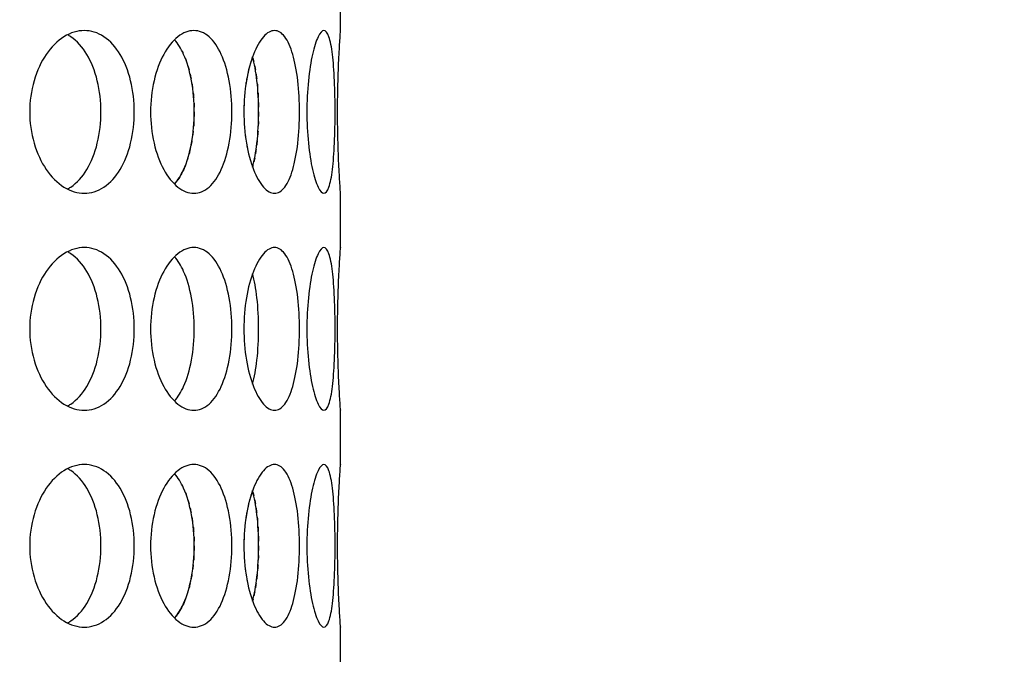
# Model space of a CAD drawing. Header units: millimetres. Extents: x 18 to 610, y -123 to 280.
# Tile 28 of 81: x 153.02 to 157.56, y 115.8 to 118.72. Entities that reach past the tile are written whole.
import ezdxf

# ---------------------------------------------------------------- set-up
doc = ezdxf.new("R2010")
doc.units = ezdxf.units.MM
doc.linetypes.add('SOLID', pattern=[0])

# ---------------------------------------------------------------- blocks, each defined once
blk = doc.blocks.new('BlockOfViews_6')
at = {"linetype": 'SOLID', "lineweight": 30}
for p, q in [((154.5034, 118.6718, 47.985), (154.5034, 118.9221, 47.9955)), ((154.5034, 118.6718, 47.985), (154.5033, 118.6718, 47.985)), ((154.5033, 117.9221, 47.9955), (154.5034, 117.9221, 47.9955)), ((154.5034, 117.6718, 47.985), (154.5034, 117.9221, 47.9955)), ((154.5034, 116.6718, 47.985), (154.5034, 116.9221, 47.9955)), ((154.5034, 115.6718, 47.985), (154.5034, 115.9221, 47.9955))]:
    blk.add_line(p, q, dxfattribs=at)
at = {"linetype": 'SOLID', "lineweight": 30, "extrusion": (0, 0, -1)}
blk.add_circle((-149.4534, 132.9721, -114.25), 39, dxfattribs=at)
at = {"linetype": 'SOLID', "lineweight": 30}
blk.add_circle((149.4534, 132.9721, 111.75), 36.115, dxfattribs=at)
at = {"linetype": 'SOLID', "lineweight": 9, "extrusion": (0, 0, -1)}
blk.add_arc((-149.4534, 132.9721, -111.75), 37.59, 265, 175, dxfattribs=at)
at = {"linetype": 'SOLID', "lineweight": 30, "extrusion": (0, 0, -1)}
blk.add_arc((-149.4534, 132.9721, -69.235), 27.1, 119.86988, 60.13012, dxfattribs=at)
at = {"linetype": 'SOLID', "lineweight": 30}
for points, knots in [([(153.5523, 118.2971, 50.9498), (153.5523, 118.25, 50.9498), (153.5468, 118.1998, 50.9575), (153.5243, 118.1074, 50.9885), (153.5071, 118.0652, 51.0118), (153.467, 117.9987, 51.0651), (153.4414, 117.9698, 51.0986), (153.384, 117.9315, 51.171), (153.3522, 117.9221, 51.21), (153.2917, 117.9221, 51.2822), (153.2588, 117.9315, 51.3202), (153.1974, 117.9698, 51.3892), (153.1689, 117.9987, 51.4203), (153.1235, 118.0652, 51.4691), (153.1035, 118.1074, 51.49), (153.0769, 118.1998, 51.5176), (153.0702, 118.25, 51.5244), (153.0702, 118.3442, 51.5244), (153.0769, 118.3945, 51.5176), (153.1035, 118.4868, 51.49), (153.1235, 118.529, 51.4691), (153.1689, 118.5956, 51.4203), (153.1974, 118.6244, 51.3892), (153.2588, 118.6627, 51.3202), (153.2917, 118.6721, 51.2822), (153.3522, 118.6721, 51.21), (153.384, 118.6627, 51.171), (153.4414, 118.6244, 51.0986), (153.467, 118.5956, 51.0651), (153.5071, 118.529, 51.0118), (153.5243, 118.4868, 50.9885), (153.5468, 118.3945, 50.9575), (153.5523, 118.3442, 50.9498), (153.5523, 118.2971, 50.9498)], [0, 0, 0, 0, 0.141313, 0.141313, 0.282627, 0.282627, 0.42394, 0.42394, 0.565253, 0.565253, 0.706567, 0.706567, 0.84788, 0.84788, 0.989193, 0.989193, 1.130507, 1.130507, 1.27182, 1.27182, 1.413133, 1.413133, 1.554447, 1.554447, 1.69576, 1.69576, 1.837073, 1.837073, 1.978386, 1.978386, 2.1197, 2.1197, 2.261013, 2.261013, 2.261013, 2.261013]), ([(153.6273, 118.2971, 50.8428), (153.6273, 118.3442, 50.8428), (153.6326, 118.3945, 50.835), (153.6541, 118.4868, 50.8032), (153.6701, 118.529, 50.7791), (153.7064, 118.5956, 50.7232), (153.7291, 118.6244, 50.6876), (153.7776, 118.6627, 50.6089), (153.8033, 118.6721, 50.5658), (153.8504, 118.6721, 50.4842), (153.8749, 118.6627, 50.4403), (153.9188, 118.6244, 50.359), (153.9383, 118.5956, 50.3216), (153.9685, 118.529, 50.2622), (153.9814, 118.4868, 50.2362), (153.9982, 118.3945, 50.2018), (154.0023, 118.3442, 50.1933), (154.0023, 118.25, 50.1933), (153.9982, 118.1998, 50.2018), (153.9814, 118.1074, 50.2362), (153.9685, 118.0652, 50.2622), (153.9383, 117.9987, 50.3216), (153.9188, 117.9698, 50.359), (153.8749, 117.9315, 50.4403), (153.8504, 117.9221, 50.4842), (153.8033, 117.9221, 50.5658), (153.7776, 117.9315, 50.6089), (153.7291, 117.9698, 50.6876), (153.7064, 117.9987, 50.7232), (153.6701, 118.0652, 50.7791), (153.6541, 118.1074, 50.8032), (153.6326, 118.1998, 50.835), (153.6273, 118.25, 50.8428), (153.6273, 118.2971, 50.8428)], [0, 0, 0, 0, 0.141313, 0.141313, 0.282627, 0.282627, 0.42394, 0.42394, 0.565253, 0.565253, 0.706567, 0.706567, 0.84788, 0.84788, 0.989193, 0.989193, 1.130507, 1.130507, 1.27182, 1.27182, 1.413133, 1.413133, 1.554447, 1.554447, 1.69576, 1.69576, 1.837073, 1.837073, 1.978386, 1.978386, 2.1197, 2.1197, 2.261013, 2.261013, 2.261013, 2.261013]), ([(154.0575, 118.2971, 50.0748), (154.0575, 118.3442, 50.0748), (154.0614, 118.3945, 50.0662), (154.077, 118.4868, 50.0311), (154.0886, 118.529, 50.0047), (154.1147, 118.5956, 49.9433), (154.1308, 118.6244, 49.9043), (154.1649, 118.6627, 49.8184), (154.1828, 118.6721, 49.7715), (154.215, 118.6721, 49.6829), (154.2315, 118.6627, 49.6355), (154.2606, 118.6244, 49.5478), (154.2733, 118.5956, 49.5075), (154.2928, 118.529, 49.4438), (154.3009, 118.4868, 49.416), (154.3115, 118.3945, 49.3791), (154.314, 118.3442, 49.37), (154.314, 118.25, 49.37), (154.3115, 118.1998, 49.3791), (154.3009, 118.1074, 49.416), (154.2928, 118.0652, 49.4438), (154.2733, 117.9987, 49.5075), (154.2606, 117.9698, 49.5478), (154.2315, 117.9315, 49.6355), (154.215, 117.9221, 49.6829), (154.1828, 117.9221, 49.7715), (154.1649, 117.9315, 49.8184), (154.1308, 117.9698, 49.9043), (154.1147, 117.9987, 49.9433), (154.0886, 118.0652, 50.0047), (154.077, 118.1074, 50.0311), (154.0614, 118.1998, 50.0662), (154.0575, 118.25, 50.0748), (154.0575, 118.2971, 50.0748)], [0, 0, 0, 0, 0.141313, 0.141313, 0.282627, 0.282627, 0.42394, 0.42394, 0.565253, 0.565253, 0.706567, 0.706567, 0.84788, 0.84788, 0.989193, 0.989193, 1.130507, 1.130507, 1.27182, 1.27182, 1.413133, 1.413133, 1.554447, 1.554447, 1.69576, 1.69576, 1.837073, 1.837073, 1.978386, 1.978386, 2.1197, 2.1197, 2.261013, 2.261013, 2.261013, 2.261013]), ([(154.4781, 118.2971, 48.5052), (154.4781, 118.25, 48.5052), (154.4772, 118.1998, 48.5146), (154.4731, 118.1074, 48.5527), (154.47, 118.0652, 48.5815), (154.4619, 117.9987, 48.6477), (154.4564, 117.9698, 48.6895), (154.4429, 117.9315, 48.7809), (154.4349, 117.9221, 48.8305), (154.4185, 117.9221, 48.9233), (154.4091, 117.9315, 48.9726), (154.3905, 117.9698, 49.0632), (154.3813, 117.9987, 49.1044), (154.3663, 118.0652, 49.1693), (154.3595, 118.1074, 49.1974), (154.3502, 118.1998, 49.2346), (154.3479, 118.25, 49.2438), (154.3479, 118.3442, 49.2438), (154.3502, 118.3945, 49.2346), (154.3595, 118.4868, 49.1974), (154.3663, 118.529, 49.1693), (154.3813, 118.5956, 49.1044), (154.3905, 118.6244, 49.0632), (154.4091, 118.6627, 48.9726), (154.4185, 118.6721, 48.9233), (154.4349, 118.6721, 48.8305), (154.4429, 118.6627, 48.7809), (154.4564, 118.6244, 48.6895), (154.4619, 118.5956, 48.6477), (154.47, 118.529, 48.5815), (154.4731, 118.4868, 48.5527), (154.4772, 118.3945, 48.5146), (154.4781, 118.3442, 48.5052), (154.4781, 118.2971, 48.5052)], [0, 0, 0, 0, 0.141313, 0.141313, 0.282627, 0.282627, 0.42394, 0.42394, 0.565253, 0.565253, 0.706567, 0.706567, 0.84788, 0.84788, 0.989193, 0.989193, 1.130507, 1.130507, 1.27182, 1.27182, 1.413133, 1.413133, 1.554447, 1.554447, 1.69576, 1.69576, 1.837073, 1.837073, 1.978386, 1.978386, 2.1197, 2.1197, 2.261013, 2.261013, 2.261013, 2.261013]), ([(154.5034, 117.9221, 47.9955), (154.5034, 117.9221, 47.997), (154.5034, 117.9221, 47.9985), (154.5034, 117.9221, 48.0471), (154.5027, 117.9315, 48.0973), (154.5001, 117.9698, 48.1897), (154.4982, 117.9987, 48.2319), (154.4947, 118.0652, 48.2984), (154.4929, 118.1074, 48.3273), (154.4902, 118.1998, 48.3656), (154.4895, 118.25, 48.375), (154.4895, 118.3442, 48.375), (154.4902, 118.3945, 48.3656), (154.4929, 118.4868, 48.3273), (154.4947, 118.529, 48.2984), (154.4982, 118.5956, 48.2319), (154.5001, 118.6244, 48.1897), (154.5027, 118.6627, 48.0973), (154.5034, 118.6721, 48.0471), (154.5034, 118.6721, 47.995), (154.5034, 118.672, 47.99), (154.5034, 118.6718, 47.985)], [0.560801, 0.560801, 0.560801, 0.560801, 0.565253, 0.565253, 0.706567, 0.706567, 0.84788, 0.84788, 0.989193, 0.989193, 1.130507, 1.130507, 1.27182, 1.27182, 1.413133, 1.413133, 1.554447, 1.554447, 1.69576, 1.69576, 1.710651, 1.710651, 1.710651, 1.710651]), ([(153.3987, 118.2971, 50.8209), (153.3987, 118.3442, 50.8209), (153.3932, 118.3945, 50.8286), (153.3707, 118.4868, 50.8597), (153.3536, 118.529, 50.8831), (153.3136, 118.5956, 50.9364), (153.288, 118.6244, 50.9699), (153.2546, 118.6468, 51.0122), (153.2498, 118.6497, 51.0184), (153.2448, 118.6524, 51.0245)], [0, 0, 0, 0, 0.1413181, 0.1413181, 0.2826362, 0.2826362, 0.4239542, 0.4239542, 0.4475241, 0.4475241, 0.4475241, 0.4475241]), ([(153.7379, 117.9648, 50.2729), (153.754, 117.9828, 50.2426), (153.7683, 118.0061, 50.2148), (153.795, 118.0652, 50.162), (153.8078, 118.1074, 50.136), (153.8245, 118.1998, 50.1015), (153.8286, 118.25, 50.093), (153.8286, 118.3442, 50.093), (153.8245, 118.3945, 50.1015), (153.8078, 118.4868, 50.136), (153.795, 118.529, 50.162), (153.7682, 118.5884, 50.215), (153.7537, 118.6119, 50.243), (153.7374, 118.6299, 50.2737)], [0.7380762, 0.7380762, 0.7380762, 0.7380762, 0.847908, 0.847908, 0.9892261, 0.9892261, 1.1305443, 1.1305443, 1.2718624, 1.2718624, 1.4131805, 1.4131805, 1.5239521, 1.5239521, 1.5239521, 1.5239521]), ([(154.0978, 118.0427, 49.3972), (154.1062, 118.0741, 49.3694), (154.1131, 118.1123, 49.3455), (154.1231, 118.1998, 49.3105), (154.1256, 118.25, 49.3014), (154.1256, 118.3442, 49.3014), (154.1231, 118.3945, 49.3105), (154.1131, 118.482, 49.3455), (154.1062, 118.5202, 49.3695), (154.0978, 118.5515, 49.3972)], [0.8627828, 0.8627828, 0.8627828, 0.8627828, 0.9892261, 0.9892261, 1.1305443, 1.1305443, 1.2718624, 1.2718624, 1.3983643, 1.3983643, 1.3983643, 1.3983643]), ([(154.0716, 118.4543, 45.9568), (154.0708, 118.4498, 45.9549), (154.07, 118.4452, 45.953), (154.0679, 118.4329, 45.9484), (154.0667, 118.4251, 45.9457), (154.0656, 118.4172, 45.9432)], [2.10567008, 2.10567008, 2.10567008, 2.10567008, 2.11969975, 2.11969975, 2.14333095, 2.14333095, 2.14333095, 2.14333095]), ([(153.2442, 117.9416, 51.0253), (153.2494, 117.9443, 51.0189), (153.2544, 117.9474, 51.0125), (153.288, 117.9698, 50.9699), (153.3136, 117.9987, 50.9364), (153.3536, 118.0652, 50.8831), (153.3707, 118.1074, 50.8597), (153.3932, 118.1998, 50.8286), (153.3987, 118.25, 50.8209), (153.3987, 118.2971, 50.8209)], [1.8125878, 1.8125878, 1.8125878, 1.8125878, 1.8371343, 1.8371343, 1.9784523, 1.9784523, 2.1197704, 2.1197704, 2.2610885, 2.2610885, 2.2610885, 2.2610885]), ([(153.8182, 118.1655, 45.8854), (153.8176, 118.1615, 45.8841), (153.8169, 118.1575, 45.8827), (153.8156, 118.1504, 45.88), (153.815, 118.1472, 45.8788), (153.8144, 118.1441, 45.8775)], [1.25981448, 1.25981448, 1.25981448, 1.25981448, 1.27186238, 1.27186238, 1.28161811, 1.28161811, 1.28161811, 1.28161811]), ([(154.1191, 118.1655, 46.6755), (154.1187, 118.1615, 46.6741), (154.1182, 118.1575, 46.6726), (154.1174, 118.1504, 46.6697), (154.1171, 118.1473, 46.6684), (154.1167, 118.1441, 46.6671)], [1.2597873, 1.2597873, 1.2597873, 1.2597873, 1.27186238, 1.27186238, 1.2815684, 1.2815684, 1.2815684, 1.2815684]), ([(153.7879, 118.0508, 45.824), (153.7853, 118.0443, 45.8189), (153.7827, 118.038, 45.8136), (153.7786, 118.0288, 45.8055), (153.7771, 118.0257, 45.8026), (153.7756, 118.0227, 45.7997)], [1.3876013, 1.3876013, 1.3876013, 1.3876013, 1.4131805, 1.4131805, 1.42644969, 1.42644969, 1.42644969, 1.42644969]), ([(153.5523, 117.2971, 50.9498), (153.5523, 117.25, 50.9498), (153.5468, 117.1998, 50.9575), (153.5243, 117.1074, 50.9885), (153.5071, 117.0652, 51.0118), (153.467, 116.9987, 51.0651), (153.4414, 116.9698, 51.0986), (153.384, 116.9315, 51.171), (153.3522, 116.9221, 51.21), (153.2917, 116.9221, 51.2822), (153.2588, 116.9315, 51.3202), (153.1974, 116.9698, 51.3892), (153.1689, 116.9987, 51.4203), (153.1235, 117.0652, 51.4691), (153.1035, 117.1074, 51.49), (153.0769, 117.1998, 51.5176), (153.0702, 117.25, 51.5244), (153.0702, 117.3442, 51.5244), (153.0769, 117.3945, 51.5176), (153.1035, 117.4868, 51.49), (153.1235, 117.529, 51.4691), (153.1689, 117.5956, 51.4203), (153.1974, 117.6244, 51.3892), (153.2588, 117.6627, 51.3202), (153.2917, 117.6721, 51.2822), (153.3522, 117.6721, 51.21), (153.384, 117.6627, 51.171), (153.4414, 117.6244, 51.0986), (153.467, 117.5956, 51.0651), (153.5071, 117.529, 51.0118), (153.5243, 117.4868, 50.9885), (153.5468, 117.3945, 50.9575), (153.5523, 117.3442, 50.9498), (153.5523, 117.2971, 50.9498)], [0, 0, 0, 0, 0.141313, 0.141313, 0.282627, 0.282627, 0.42394, 0.42394, 0.565253, 0.565253, 0.706567, 0.706567, 0.84788, 0.84788, 0.989193, 0.989193, 1.130507, 1.130507, 1.27182, 1.27182, 1.413133, 1.413133, 1.554447, 1.554447, 1.69576, 1.69576, 1.837073, 1.837073, 1.978386, 1.978386, 2.1197, 2.1197, 2.261013, 2.261013, 2.261013, 2.261013]), ([(153.6273, 117.2971, 50.8428), (153.6273, 117.3442, 50.8428), (153.6326, 117.3945, 50.835), (153.6541, 117.4868, 50.8032), (153.6701, 117.529, 50.7791), (153.7064, 117.5956, 50.7232), (153.7291, 117.6244, 50.6876), (153.7776, 117.6627, 50.6089), (153.8033, 117.6721, 50.5658), (153.8504, 117.6721, 50.4842), (153.8749, 117.6627, 50.4403), (153.9188, 117.6244, 50.359), (153.9383, 117.5956, 50.3216), (153.9685, 117.529, 50.2622), (153.9814, 117.4868, 50.2362), (153.9982, 117.3945, 50.2018), (154.0023, 117.3442, 50.1933), (154.0023, 117.25, 50.1933), (153.9982, 117.1998, 50.2018), (153.9814, 117.1074, 50.2362), (153.9685, 117.0652, 50.2622), (153.9383, 116.9987, 50.3216), (153.9188, 116.9698, 50.359), (153.8749, 116.9315, 50.4403), (153.8504, 116.9221, 50.4842), (153.8033, 116.9221, 50.5658), (153.7776, 116.9315, 50.6089), (153.7291, 116.9698, 50.6876), (153.7064, 116.9987, 50.7232), (153.6701, 117.0652, 50.7791), (153.6541, 117.1074, 50.8032), (153.6326, 117.1998, 50.835), (153.6273, 117.25, 50.8428), (153.6273, 117.2971, 50.8428)], [0, 0, 0, 0, 0.141313, 0.141313, 0.282627, 0.282627, 0.42394, 0.42394, 0.565253, 0.565253, 0.706567, 0.706567, 0.84788, 0.84788, 0.989193, 0.989193, 1.130507, 1.130507, 1.27182, 1.27182, 1.413133, 1.413133, 1.554447, 1.554447, 1.69576, 1.69576, 1.837073, 1.837073, 1.978386, 1.978386, 2.1197, 2.1197, 2.261013, 2.261013, 2.261013, 2.261013]), ([(154.0575, 117.2971, 50.0748), (154.0575, 117.3442, 50.0748), (154.0614, 117.3945, 50.0662), (154.077, 117.4868, 50.0311), (154.0886, 117.529, 50.0047), (154.1147, 117.5956, 49.9433), (154.1308, 117.6244, 49.9043), (154.1649, 117.6627, 49.8184), (154.1828, 117.6721, 49.7715), (154.215, 117.6721, 49.6829), (154.2315, 117.6627, 49.6355), (154.2606, 117.6244, 49.5478), (154.2733, 117.5956, 49.5075), (154.2928, 117.529, 49.4438), (154.3009, 117.4868, 49.416), (154.3115, 117.3945, 49.3791), (154.314, 117.3442, 49.37), (154.314, 117.25, 49.37), (154.3115, 117.1998, 49.3791), (154.3009, 117.1074, 49.416), (154.2928, 117.0652, 49.4438), (154.2733, 116.9987, 49.5075), (154.2606, 116.9698, 49.5478), (154.2315, 116.9315, 49.6355), (154.215, 116.9221, 49.6829), (154.1828, 116.9221, 49.7715), (154.1649, 116.9315, 49.8184), (154.1308, 116.9698, 49.9043), (154.1147, 116.9987, 49.9433), (154.0886, 117.0652, 50.0047), (154.077, 117.1074, 50.0311), (154.0614, 117.1998, 50.0662), (154.0575, 117.25, 50.0748), (154.0575, 117.2971, 50.0748)], [0, 0, 0, 0, 0.141313, 0.141313, 0.282627, 0.282627, 0.42394, 0.42394, 0.565253, 0.565253, 0.706567, 0.706567, 0.84788, 0.84788, 0.989193, 0.989193, 1.130507, 1.130507, 1.27182, 1.27182, 1.413133, 1.413133, 1.554447, 1.554447, 1.69576, 1.69576, 1.837073, 1.837073, 1.978386, 1.978386, 2.1197, 2.1197, 2.261013, 2.261013, 2.261013, 2.261013]), ([(154.4781, 117.2971, 48.5052), (154.4781, 117.25, 48.5052), (154.4772, 117.1998, 48.5146), (154.4731, 117.1074, 48.5527), (154.47, 117.0652, 48.5815), (154.4619, 116.9987, 48.6477), (154.4564, 116.9698, 48.6895), (154.4429, 116.9315, 48.7809), (154.4349, 116.9221, 48.8305), (154.4185, 116.9221, 48.9233), (154.4091, 116.9315, 48.9726), (154.3905, 116.9698, 49.0632), (154.3813, 116.9987, 49.1044), (154.3663, 117.0652, 49.1693), (154.3595, 117.1074, 49.1974), (154.3502, 117.1998, 49.2346), (154.3479, 117.25, 49.2438), (154.3479, 117.3442, 49.2438), (154.3502, 117.3945, 49.2346), (154.3595, 117.4868, 49.1974), (154.3663, 117.529, 49.1693), (154.3813, 117.5956, 49.1044), (154.3905, 117.6244, 49.0632), (154.4091, 117.6627, 48.9726), (154.4185, 117.6721, 48.9233), (154.4349, 117.6721, 48.8305), (154.4429, 117.6627, 48.7809), (154.4564, 117.6244, 48.6895), (154.4619, 117.5956, 48.6477), (154.47, 117.529, 48.5815), (154.4731, 117.4868, 48.5527), (154.4772, 117.3945, 48.5146), (154.4781, 117.3442, 48.5052), (154.4781, 117.2971, 48.5052)], [0, 0, 0, 0, 0.141313, 0.141313, 0.282627, 0.282627, 0.42394, 0.42394, 0.565253, 0.565253, 0.706567, 0.706567, 0.84788, 0.84788, 0.989193, 0.989193, 1.130507, 1.130507, 1.27182, 1.27182, 1.413133, 1.413133, 1.554447, 1.554447, 1.69576, 1.69576, 1.837073, 1.837073, 1.978386, 1.978386, 2.1197, 2.1197, 2.261013, 2.261013, 2.261013, 2.261013]), ([(154.5033, 116.9236, 47.9665), (154.5034, 116.9226, 47.9777), (154.5034, 116.9221, 47.989), (154.5034, 116.9221, 48.0471), (154.5027, 116.9315, 48.0973), (154.5001, 116.9698, 48.1897), (154.4982, 116.9987, 48.2319), (154.4947, 117.0652, 48.2984), (154.4929, 117.1074, 48.3273), (154.4902, 117.1998, 48.3656), (154.4895, 117.25, 48.375), (154.4895, 117.3442, 48.375), (154.4902, 117.3945, 48.3656), (154.4929, 117.4868, 48.3273), (154.4947, 117.529, 48.2984), (154.4982, 117.5956, 48.2319), (154.5001, 117.6244, 48.1897), (154.5027, 117.6627, 48.0973), (154.5034, 117.6721, 48.0471), (154.5034, 117.6721, 47.9894), (154.5034, 117.6717, 47.9787), (154.5033, 117.6707, 47.9679)], [0.532153, 0.532153, 0.532153, 0.532153, 0.565253, 0.565253, 0.706567, 0.706567, 0.84788, 0.84788, 0.989193, 0.989193, 1.130507, 1.130507, 1.27182, 1.27182, 1.413133, 1.413133, 1.554447, 1.554447, 1.69576, 1.69576, 1.727433, 1.727433, 1.727433, 1.727433]), ([(153.3987, 117.2971, 50.8209), (153.3987, 117.3442, 50.8209), (153.3932, 117.3945, 50.8286), (153.3707, 117.4868, 50.8597), (153.3536, 117.529, 50.8831), (153.3136, 117.5956, 50.9364), (153.288, 117.6244, 50.9699), (153.2546, 117.6468, 51.0122), (153.2498, 117.6497, 51.0184), (153.2448, 117.6524, 51.0245)], [0, 0, 0, 0, 0.1413181, 0.1413181, 0.2826362, 0.2826362, 0.4239542, 0.4239542, 0.4475241, 0.4475241, 0.4475241, 0.4475241]), ([(153.7379, 116.9648, 50.2729), (153.754, 116.9828, 50.2426), (153.7683, 117.0061, 50.2148), (153.795, 117.0652, 50.162), (153.8078, 117.1074, 50.136), (153.8245, 117.1998, 50.1015), (153.8286, 117.25, 50.093), (153.8286, 117.3442, 50.093), (153.8245, 117.3945, 50.1015), (153.8078, 117.4868, 50.136), (153.795, 117.529, 50.162), (153.7682, 117.5884, 50.215), (153.7537, 117.6119, 50.243), (153.7374, 117.6299, 50.2737)], [0.7380762, 0.7380762, 0.7380762, 0.7380762, 0.847908, 0.847908, 0.9892261, 0.9892261, 1.1305443, 1.1305443, 1.2718624, 1.2718624, 1.4131805, 1.4131805, 1.5239521, 1.5239521, 1.5239521, 1.5239521]), ([(154.0978, 117.0427, 49.3972), (154.1062, 117.0741, 49.3694), (154.1131, 117.1123, 49.3455), (154.1231, 117.1998, 49.3105), (154.1256, 117.25, 49.3014), (154.1256, 117.3442, 49.3014), (154.1231, 117.3945, 49.3105), (154.1131, 117.482, 49.3455), (154.1062, 117.5202, 49.3695), (154.0978, 117.5515, 49.3972)], [0.8627828, 0.8627828, 0.8627828, 0.8627828, 0.9892261, 0.9892261, 1.1305443, 1.1305443, 1.2718624, 1.2718624, 1.3983643, 1.3983643, 1.3983643, 1.3983643]), ([(153.2442, 116.9416, 51.0253), (153.2494, 116.9443, 51.0189), (153.2544, 116.9474, 51.0125), (153.288, 116.9698, 50.9699), (153.3136, 116.9987, 50.9364), (153.3536, 117.0652, 50.8831), (153.3707, 117.1074, 50.8597), (153.3932, 117.1998, 50.8286), (153.3987, 117.25, 50.8209), (153.3987, 117.2971, 50.8209)], [1.8125878, 1.8125878, 1.8125878, 1.8125878, 1.8371343, 1.8371343, 1.9784523, 1.9784523, 2.1197704, 2.1197704, 2.2610885, 2.2610885, 2.2610885, 2.2610885]), ([(153.5523, 116.2971, 50.9498), (153.5523, 116.25, 50.9498), (153.5468, 116.1998, 50.9575), (153.5243, 116.1074, 50.9885), (153.5071, 116.0652, 51.0118), (153.467, 115.9987, 51.0651), (153.4414, 115.9698, 51.0986), (153.384, 115.9315, 51.171), (153.3522, 115.9221, 51.21), (153.2917, 115.9221, 51.2822), (153.2588, 115.9315, 51.3202), (153.1974, 115.9698, 51.3892), (153.1689, 115.9987, 51.4203), (153.1235, 116.0652, 51.4691), (153.1035, 116.1074, 51.49), (153.0769, 116.1998, 51.5176), (153.0702, 116.25, 51.5244), (153.0702, 116.3442, 51.5244), (153.0769, 116.3945, 51.5176), (153.1035, 116.4868, 51.49), (153.1235, 116.529, 51.4691), (153.1689, 116.5956, 51.4203), (153.1974, 116.6244, 51.3892), (153.2588, 116.6627, 51.3202), (153.2917, 116.6721, 51.2822), (153.3522, 116.6721, 51.21), (153.384, 116.6627, 51.171), (153.4414, 116.6244, 51.0986), (153.467, 116.5956, 51.0651), (153.5071, 116.529, 51.0118), (153.5243, 116.4868, 50.9885), (153.5468, 116.3945, 50.9575), (153.5523, 116.3442, 50.9498), (153.5523, 116.2971, 50.9498)], [0, 0, 0, 0, 0.141313, 0.141313, 0.282627, 0.282627, 0.42394, 0.42394, 0.565253, 0.565253, 0.706567, 0.706567, 0.84788, 0.84788, 0.989193, 0.989193, 1.130507, 1.130507, 1.27182, 1.27182, 1.413133, 1.413133, 1.554447, 1.554447, 1.69576, 1.69576, 1.837073, 1.837073, 1.978386, 1.978386, 2.1197, 2.1197, 2.261013, 2.261013, 2.261013, 2.261013]), ([(153.6273, 116.2971, 50.8428), (153.6273, 116.3442, 50.8428), (153.6326, 116.3945, 50.835), (153.6541, 116.4868, 50.8032), (153.6701, 116.529, 50.7791), (153.7064, 116.5956, 50.7232), (153.7291, 116.6244, 50.6876), (153.7776, 116.6627, 50.6089), (153.8033, 116.6721, 50.5658), (153.8504, 116.6721, 50.4842), (153.8749, 116.6627, 50.4403), (153.9188, 116.6244, 50.359), (153.9383, 116.5956, 50.3216), (153.9685, 116.529, 50.2622), (153.9814, 116.4868, 50.2362), (153.9982, 116.3945, 50.2018), (154.0023, 116.3442, 50.1933), (154.0023, 116.25, 50.1933), (153.9982, 116.1998, 50.2018), (153.9814, 116.1074, 50.2362), (153.9685, 116.0652, 50.2622), (153.9383, 115.9987, 50.3216), (153.9188, 115.9698, 50.359), (153.8749, 115.9315, 50.4403), (153.8504, 115.9221, 50.4842), (153.8033, 115.9221, 50.5658), (153.7776, 115.9315, 50.6089), (153.7291, 115.9698, 50.6876), (153.7064, 115.9987, 50.7232), (153.6701, 116.0652, 50.7791), (153.6541, 116.1074, 50.8032), (153.6326, 116.1998, 50.835), (153.6273, 116.25, 50.8428), (153.6273, 116.2971, 50.8428)], [0, 0, 0, 0, 0.141313, 0.141313, 0.282627, 0.282627, 0.42394, 0.42394, 0.565253, 0.565253, 0.706567, 0.706567, 0.84788, 0.84788, 0.989193, 0.989193, 1.130507, 1.130507, 1.27182, 1.27182, 1.413133, 1.413133, 1.554447, 1.554447, 1.69576, 1.69576, 1.837073, 1.837073, 1.978386, 1.978386, 2.1197, 2.1197, 2.261013, 2.261013, 2.261013, 2.261013]), ([(154.0575, 116.2971, 50.0748), (154.0575, 116.3442, 50.0748), (154.0614, 116.3945, 50.0662), (154.077, 116.4868, 50.0311), (154.0886, 116.529, 50.0047), (154.1147, 116.5956, 49.9433), (154.1308, 116.6244, 49.9043), (154.1649, 116.6627, 49.8184), (154.1828, 116.6721, 49.7715), (154.215, 116.6721, 49.6829), (154.2315, 116.6627, 49.6355), (154.2606, 116.6244, 49.5478), (154.2733, 116.5956, 49.5075), (154.2928, 116.529, 49.4438), (154.3009, 116.4868, 49.416), (154.3115, 116.3945, 49.3791), (154.314, 116.3442, 49.37), (154.314, 116.25, 49.37), (154.3115, 116.1998, 49.3791), (154.3009, 116.1074, 49.416), (154.2928, 116.0652, 49.4438), (154.2733, 115.9987, 49.5075), (154.2606, 115.9698, 49.5478), (154.2315, 115.9315, 49.6355), (154.215, 115.9221, 49.6829), (154.1828, 115.9221, 49.7715), (154.1649, 115.9315, 49.8184), (154.1308, 115.9698, 49.9043), (154.1147, 115.9987, 49.9433), (154.0886, 116.0652, 50.0047), (154.077, 116.1074, 50.0311), (154.0614, 116.1998, 50.0662), (154.0575, 116.25, 50.0748), (154.0575, 116.2971, 50.0748)], [0, 0, 0, 0, 0.141313, 0.141313, 0.282627, 0.282627, 0.42394, 0.42394, 0.565253, 0.565253, 0.706567, 0.706567, 0.84788, 0.84788, 0.989193, 0.989193, 1.130507, 1.130507, 1.27182, 1.27182, 1.413133, 1.413133, 1.554447, 1.554447, 1.69576, 1.69576, 1.837073, 1.837073, 1.978386, 1.978386, 2.1197, 2.1197, 2.261013, 2.261013, 2.261013, 2.261013]), ([(154.4781, 116.2971, 48.5052), (154.4781, 116.25, 48.5052), (154.4772, 116.1998, 48.5146), (154.4731, 116.1074, 48.5527), (154.47, 116.0652, 48.5815), (154.4619, 115.9987, 48.6477), (154.4564, 115.9698, 48.6895), (154.4429, 115.9315, 48.7809), (154.4349, 115.9221, 48.8305), (154.4185, 115.9221, 48.9233), (154.4091, 115.9315, 48.9726), (154.3905, 115.9698, 49.0632), (154.3813, 115.9987, 49.1044), (154.3663, 116.0652, 49.1693), (154.3595, 116.1074, 49.1974), (154.3502, 116.1998, 49.2346), (154.3479, 116.25, 49.2438), (154.3479, 116.3442, 49.2438), (154.3502, 116.3945, 49.2346), (154.3595, 116.4868, 49.1974), (154.3663, 116.529, 49.1693), (154.3813, 116.5956, 49.1044), (154.3905, 116.6244, 49.0632), (154.4091, 116.6627, 48.9726), (154.4185, 116.6721, 48.9233), (154.4349, 116.6721, 48.8305), (154.4429, 116.6627, 48.7809), (154.4564, 116.6244, 48.6895), (154.4619, 116.5956, 48.6477), (154.47, 116.529, 48.5815), (154.4731, 116.4868, 48.5527), (154.4772, 116.3945, 48.5146), (154.4781, 116.3442, 48.5052), (154.4781, 116.2971, 48.5052)], [0, 0, 0, 0, 0.141313, 0.141313, 0.282627, 0.282627, 0.42394, 0.42394, 0.565253, 0.565253, 0.706567, 0.706567, 0.84788, 0.84788, 0.989193, 0.989193, 1.130507, 1.130507, 1.27182, 1.27182, 1.413133, 1.413133, 1.554447, 1.554447, 1.69576, 1.69576, 1.837073, 1.837073, 1.978386, 1.978386, 2.1197, 2.1197, 2.261013, 2.261013, 2.261013, 2.261013]), ([(154.5033, 115.9236, 47.9665), (154.5034, 115.9226, 47.9777), (154.5034, 115.9221, 47.989), (154.5034, 115.9221, 48.0471), (154.5027, 115.9315, 48.0973), (154.5001, 115.9698, 48.1897), (154.4982, 115.9987, 48.2319), (154.4947, 116.0652, 48.2984), (154.4929, 116.1074, 48.3273), (154.4902, 116.1998, 48.3656), (154.4895, 116.25, 48.375), (154.4895, 116.3442, 48.375), (154.4902, 116.3945, 48.3656), (154.4929, 116.4868, 48.3273), (154.4947, 116.529, 48.2984), (154.4982, 116.5956, 48.2319), (154.5001, 116.6244, 48.1897), (154.5027, 116.6627, 48.0973), (154.5034, 116.6721, 48.0471), (154.5034, 116.6721, 47.9894), (154.5034, 116.6717, 47.9787), (154.5033, 116.6707, 47.9679)], [0.532153, 0.532153, 0.532153, 0.532153, 0.565253, 0.565253, 0.706567, 0.706567, 0.84788, 0.84788, 0.989193, 0.989193, 1.130507, 1.130507, 1.27182, 1.27182, 1.413133, 1.413133, 1.554447, 1.554447, 1.69576, 1.69576, 1.727433, 1.727433, 1.727433, 1.727433]), ([(153.3987, 116.2971, 50.8209), (153.3987, 116.3442, 50.8209), (153.3932, 116.3945, 50.8286), (153.3707, 116.4868, 50.8597), (153.3536, 116.529, 50.8831), (153.3136, 116.5956, 50.9364), (153.288, 116.6244, 50.9699), (153.2546, 116.6468, 51.0122), (153.2498, 116.6497, 51.0184), (153.2448, 116.6524, 51.0245)], [0, 0, 0, 0, 0.1413181, 0.1413181, 0.2826362, 0.2826362, 0.4239542, 0.4239542, 0.4475241, 0.4475241, 0.4475241, 0.4475241]), ([(153.7379, 115.9648, 50.2729), (153.754, 115.9828, 50.2426), (153.7683, 116.0061, 50.2148), (153.795, 116.0652, 50.162), (153.8078, 116.1074, 50.136), (153.8245, 116.1998, 50.1015), (153.8286, 116.25, 50.093), (153.8286, 116.3442, 50.093), (153.8245, 116.3945, 50.1015), (153.8078, 116.4868, 50.136), (153.795, 116.529, 50.162), (153.7682, 116.5884, 50.215), (153.7537, 116.6119, 50.243), (153.7374, 116.6299, 50.2737)], [0.7380762, 0.7380762, 0.7380762, 0.7380762, 0.847908, 0.847908, 0.9892261, 0.9892261, 1.1305443, 1.1305443, 1.2718624, 1.2718624, 1.4131805, 1.4131805, 1.5239521, 1.5239521, 1.5239521, 1.5239521]), ([(154.0978, 116.0427, 49.3972), (154.1062, 116.0741, 49.3694), (154.1131, 116.1123, 49.3455), (154.1231, 116.1998, 49.3105), (154.1256, 116.25, 49.3014), (154.1256, 116.3442, 49.3014), (154.1231, 116.3945, 49.3105), (154.1131, 116.482, 49.3455), (154.1062, 116.5202, 49.3695), (154.0978, 116.5515, 49.3972)], [0.8627828, 0.8627828, 0.8627828, 0.8627828, 0.9892261, 0.9892261, 1.1305443, 1.1305443, 1.2718624, 1.2718624, 1.3983643, 1.3983643, 1.3983643, 1.3983643]), ([(154.0716, 116.4543, 45.9568), (154.0708, 116.4498, 45.9549), (154.07, 116.4452, 45.953), (154.0679, 116.4329, 45.9484), (154.0667, 116.4251, 45.9457), (154.0656, 116.4172, 45.9432)], [2.10567008, 2.10567008, 2.10567008, 2.10567008, 2.11969975, 2.11969975, 2.14333095, 2.14333095, 2.14333095, 2.14333095]), ([(153.2442, 115.9416, 51.0253), (153.2494, 115.9443, 51.0189), (153.2544, 115.9474, 51.0125), (153.288, 115.9698, 50.9699), (153.3136, 115.9987, 50.9364), (153.3536, 116.0652, 50.8831), (153.3707, 116.1074, 50.8597), (153.3932, 116.1998, 50.8286), (153.3987, 116.25, 50.8209), (153.3987, 116.2971, 50.8209)], [1.8125878, 1.8125878, 1.8125878, 1.8125878, 1.8371343, 1.8371343, 1.9784523, 1.9784523, 2.1197704, 2.1197704, 2.2610885, 2.2610885, 2.2610885, 2.2610885]), ([(153.8182, 116.1655, 45.8854), (153.8176, 116.1615, 45.8841), (153.8169, 116.1575, 45.8827), (153.8156, 116.1504, 45.88), (153.815, 116.1472, 45.8788), (153.8144, 116.1441, 45.8775)], [1.25981448, 1.25981448, 1.25981448, 1.25981448, 1.27186238, 1.27186238, 1.28161811, 1.28161811, 1.28161811, 1.28161811]), ([(154.1191, 116.1655, 46.6755), (154.1187, 116.1615, 46.6741), (154.1182, 116.1575, 46.6726), (154.1174, 116.1504, 46.6697), (154.1171, 116.1473, 46.6684), (154.1167, 116.1441, 46.6671)], [1.2597873, 1.2597873, 1.2597873, 1.2597873, 1.27186238, 1.27186238, 1.2815684, 1.2815684, 1.2815684, 1.2815684]), ([(153.7879, 116.0508, 45.824), (153.7853, 116.0443, 45.8189), (153.7827, 116.038, 45.8136), (153.7786, 116.0288, 45.8055), (153.7771, 116.0257, 45.8026), (153.7756, 116.0227, 45.7997)], [1.3876013, 1.3876013, 1.3876013, 1.3876013, 1.4131805, 1.4131805, 1.42644969, 1.42644969, 1.42644969, 1.42644969])]:
    blk.add_open_spline(points, degree=3, knots=knots, dxfattribs=at)
for points in [[(153.7478, 118.6174, 45.7459), (153.7495, 118.6152, 45.7491), (153.7511, 118.613, 45.7522), (153.7527, 118.6107, 45.7553)], [(153.7716, 118.5795, 45.7918), (153.773, 118.5769, 45.7945), (153.7743, 118.5742, 45.7971), (153.7756, 118.5715, 45.7997)], [(153.7879, 118.5434, 45.824), (153.7899, 118.5383, 45.828), (153.7918, 118.5331, 45.8319), (153.7937, 118.5277, 45.8356)], [(154.0975, 118.5512, 46.0162), (154.094, 118.5415, 46.008), (154.0906, 118.5313, 46.0002), (154.0874, 118.5204, 45.9928)], [(154.0999, 118.5434, 46.6098), (154.1012, 118.5383, 46.614), (154.1024, 118.533, 46.6182), (154.1036, 118.5276, 46.6222)], [(153.7996, 118.5096, 45.8475), (153.8015, 118.5034, 45.8513), (153.8033, 118.4971, 45.855), (153.8051, 118.4906, 45.8585)], [(154.0849, 118.5118, 45.9871), (154.081, 118.4976, 45.9779), (154.0773, 118.4825, 45.9696), (154.0741, 118.4668, 45.9623)], [(154.1074, 118.5096, 46.6349), (154.1086, 118.5034, 46.639), (154.1097, 118.4971, 46.6429), (154.1108, 118.4906, 46.6467)], [(153.81, 118.4708, 45.8685), (153.8115, 118.464, 45.8717), (153.813, 118.4571, 45.8747), (153.8144, 118.4502, 45.8775)], [(154.1139, 118.4708, 46.6574), (154.1149, 118.464, 46.6608), (154.1158, 118.4571, 46.664), (154.1167, 118.4501, 46.6671)], [(153.8182, 118.4288, 45.8854), (153.8194, 118.4216, 45.8879), (153.8205, 118.4144, 45.8901), (153.8214, 118.4071, 45.8921)], [(154.0635, 118.4002, 45.9384), (154.0621, 118.3881, 45.9352), (154.0609, 118.376, 45.9327), (154.06, 118.3638, 45.9306)], [(154.1191, 118.4287, 46.6755), (154.1198, 118.4216, 46.6781), (154.1205, 118.4143, 46.6805), (154.1211, 118.407, 46.6826)], [(153.824, 118.3852, 45.8975), (153.8248, 118.3778, 45.8991), (153.8255, 118.3704, 45.9005), (153.8261, 118.363, 45.9017)], [(153.8275, 118.3409, 45.9047), (153.8279, 118.3336, 45.9055), (153.8281, 118.3262, 45.9061), (153.8283, 118.3189, 45.9064)], [(154.059, 118.3481, 45.9283), (154.058, 118.3309, 45.9262), (154.0575, 118.3138, 45.9252), (154.0575, 118.2971, 45.9252)], [(154.1227, 118.3852, 46.6884), (154.1232, 118.3778, 46.6901), (154.1236, 118.3704, 46.6916), (154.124, 118.363, 46.6929)], [(154.1249, 118.3409, 46.6961), (154.1251, 118.3335, 46.6969), (154.1253, 118.3262, 46.6975), (154.1254, 118.3189, 46.6979)], [(153.8286, 118.2971, 45.907), (153.8286, 118.2899, 45.907), (153.8285, 118.2826, 45.9068), (153.8283, 118.2753, 45.9064)], [(154.1256, 118.2971, 46.6985), (154.1256, 118.2899, 46.6985), (154.1255, 118.2826, 46.6983), (154.1254, 118.2753, 46.6979)], [(153.8275, 118.2533, 45.9047), (153.8271, 118.246, 45.9039), (153.8266, 118.2386, 45.9029), (153.8261, 118.2312, 45.9017)], [(154.1249, 118.2533, 46.6961), (154.1246, 118.246, 46.6952), (154.1243, 118.2386, 46.6942), (154.124, 118.2312, 46.6929)], [(153.824, 118.2091, 45.8975), (153.8233, 118.2017, 45.8959), (153.8224, 118.1944, 45.8941), (153.8214, 118.1872, 45.8921)], [(154.059, 118.2462, 45.9283), (154.0593, 118.2409, 45.929), (154.0596, 118.2357, 45.9298), (154.06, 118.2304, 45.9306)], [(154.1227, 118.2091, 46.6884), (154.1223, 118.2018, 46.6867), (154.1217, 118.1945, 46.6848), (154.1211, 118.1872, 46.6826)], [(154.0635, 118.1941, 45.9384), (154.0641, 118.1884, 45.9399), (154.0648, 118.1827, 45.9415), (154.0656, 118.1771, 45.9432)], [(153.81, 118.1235, 45.8685), (153.8084, 118.1167, 45.8654), (153.8068, 118.1101, 45.862), (153.8051, 118.1036, 45.8585)], [(154.0716, 118.1399, 45.9568), (154.0724, 118.1358, 45.9586), (154.0732, 118.1316, 45.9604), (154.0741, 118.1275, 45.9623)], [(154.1139, 118.1235, 46.6574), (154.1129, 118.1168, 46.654), (154.1119, 118.1101, 46.6505), (154.1108, 118.1036, 46.6467)], [(153.7996, 118.0846, 45.8475), (153.7977, 118.0784, 45.8437), (153.7958, 118.0724, 45.8397), (153.7937, 118.0666, 45.8356)], [(154.0849, 118.0824, 45.9871), (154.0857, 118.0795, 45.9889), (154.0866, 118.0766, 45.9908), (154.0874, 118.0738, 45.9928)], [(154.1074, 118.0847, 46.6349), (154.1062, 118.0785, 46.6308), (154.1049, 118.0725, 46.6266), (154.1036, 118.0666, 46.6222)], [(154.0999, 118.0509, 46.6098), (154.0992, 118.0481, 46.6075), (154.0985, 118.0454, 46.6052), (154.0978, 118.0428, 46.6028)], [(153.7478, 117.9769, 45.7459), (153.7445, 117.9725, 45.7396), (153.7411, 117.9684, 45.7331), (153.7376, 117.9645, 45.7265)], [(153.7716, 118.0148, 45.7918), (153.7658, 118.0036, 45.7805), (153.7595, 117.9931, 45.7682), (153.7527, 117.9835, 45.7553)], [(153.7478, 116.6174, 45.7459), (153.7495, 116.6152, 45.7491), (153.7511, 116.613, 45.7522), (153.7527, 116.6107, 45.7553)], [(153.7716, 116.5795, 45.7918), (153.773, 116.5769, 45.7945), (153.7743, 116.5742, 45.7971), (153.7756, 116.5715, 45.7997)], [(153.7879, 116.5434, 45.824), (153.7899, 116.5383, 45.828), (153.7918, 116.5331, 45.8319), (153.7937, 116.5277, 45.8356)], [(154.0975, 116.5512, 46.0162), (154.094, 116.5415, 46.008), (154.0906, 116.5313, 46.0002), (154.0874, 116.5204, 45.9928)], [(154.0999, 116.5434, 46.6098), (154.1012, 116.5383, 46.614), (154.1024, 116.533, 46.6182), (154.1036, 116.5276, 46.6222)], [(153.7996, 116.5096, 45.8475), (153.8015, 116.5034, 45.8513), (153.8033, 116.4971, 45.855), (153.8051, 116.4906, 45.8585)], [(154.0849, 116.5118, 45.9871), (154.081, 116.4976, 45.9779), (154.0773, 116.4825, 45.9696), (154.0741, 116.4668, 45.9623)], [(154.1074, 116.5096, 46.6349), (154.1086, 116.5034, 46.639), (154.1097, 116.4971, 46.6429), (154.1108, 116.4906, 46.6467)], [(153.81, 116.4708, 45.8685), (153.8115, 116.464, 45.8717), (153.813, 116.4571, 45.8747), (153.8144, 116.4502, 45.8775)], [(154.1139, 116.4708, 46.6574), (154.1149, 116.464, 46.6608), (154.1158, 116.4571, 46.664), (154.1167, 116.4501, 46.6671)], [(153.8182, 116.4288, 45.8854), (153.8194, 116.4216, 45.8879), (153.8205, 116.4144, 45.8901), (153.8214, 116.4071, 45.8921)], [(154.0635, 116.4002, 45.9384), (154.0621, 116.3881, 45.9352), (154.0609, 116.376, 45.9327), (154.06, 116.3638, 45.9306)], [(154.1191, 116.4287, 46.6755), (154.1198, 116.4216, 46.6781), (154.1205, 116.4143, 46.6805), (154.1211, 116.407, 46.6826)], [(153.824, 116.3852, 45.8975), (153.8248, 116.3778, 45.8991), (153.8255, 116.3704, 45.9005), (153.8261, 116.363, 45.9017)], [(154.059, 116.3481, 45.9283), (154.058, 116.3309, 45.9262), (154.0575, 116.3138, 45.9252), (154.0575, 116.2971, 45.9252)], [(154.1227, 116.3852, 46.6884), (154.1232, 116.3778, 46.6901), (154.1236, 116.3704, 46.6916), (154.124, 116.363, 46.6929)], [(153.8275, 116.3409, 45.9047), (153.8279, 116.3336, 45.9055), (153.8281, 116.3262, 45.9061), (153.8283, 116.3189, 45.9064)], [(154.1249, 116.3409, 46.6961), (154.1251, 116.3335, 46.6969), (154.1253, 116.3262, 46.6975), (154.1254, 116.3189, 46.6979)], [(153.8275, 116.2533, 45.9047), (153.8271, 116.246, 45.9039), (153.8266, 116.2386, 45.9029), (153.8261, 116.2312, 45.9017)], [(153.8286, 116.2971, 45.907), (153.8286, 116.2899, 45.907), (153.8285, 116.2826, 45.9068), (153.8283, 116.2753, 45.9064)], [(154.1249, 116.2533, 46.6961), (154.1246, 116.246, 46.6952), (154.1243, 116.2386, 46.6942), (154.124, 116.2312, 46.6929)], [(154.1256, 116.2971, 46.6985), (154.1256, 116.2899, 46.6985), (154.1255, 116.2826, 46.6983), (154.1254, 116.2753, 46.6979)], [(153.824, 116.2091, 45.8975), (153.8233, 116.2017, 45.8959), (153.8224, 116.1944, 45.8941), (153.8214, 116.1872, 45.8921)], [(154.059, 116.2462, 45.9283), (154.0593, 116.2409, 45.929), (154.0596, 116.2357, 45.9298), (154.06, 116.2304, 45.9306)], [(154.1227, 116.2091, 46.6884), (154.1223, 116.2018, 46.6867), (154.1217, 116.1945, 46.6848), (154.1211, 116.1872, 46.6826)], [(154.0635, 116.1941, 45.9384), (154.0641, 116.1884, 45.9399), (154.0648, 116.1827, 45.9415), (154.0656, 116.1771, 45.9432)], [(153.81, 116.1235, 45.8685), (153.8084, 116.1167, 45.8654), (153.8068, 116.1101, 45.862), (153.8051, 116.1036, 45.8585)], [(154.0716, 116.1399, 45.9568), (154.0724, 116.1358, 45.9586), (154.0732, 116.1316, 45.9604), (154.0741, 116.1275, 45.9623)], [(154.1139, 116.1235, 46.6574), (154.1129, 116.1168, 46.654), (154.1119, 116.1101, 46.6505), (154.1108, 116.1036, 46.6467)], [(153.7996, 116.0846, 45.8475), (153.7977, 116.0784, 45.8437), (153.7958, 116.0724, 45.8397), (153.7937, 116.0666, 45.8356)], [(154.0849, 116.0824, 45.9871), (154.0857, 116.0795, 45.9889), (154.0866, 116.0766, 45.9908), (154.0874, 116.0738, 45.9928)], [(154.1074, 116.0847, 46.6349), (154.1062, 116.0785, 46.6308), (154.1049, 116.0725, 46.6266), (154.1036, 116.0666, 46.6222)], [(154.0999, 116.0509, 46.6098), (154.0992, 116.0481, 46.6075), (154.0985, 116.0454, 46.6052), (154.0978, 116.0428, 46.6028)], [(153.7716, 116.0148, 45.7918), (153.7658, 116.0036, 45.7805), (153.7595, 115.9931, 45.7682), (153.7527, 115.9835, 45.7553)], [(153.7478, 115.9769, 45.7459), (153.7445, 115.9725, 45.7396), (153.7411, 115.9684, 45.7331), (153.7376, 115.9645, 45.7265)]]:
    blk.add_open_spline(points, degree=3, dxfattribs=at)

msp = doc.modelspace()

# ---------------------------------------------------------------- block references
msp.add_blockref('BlockOfViews_6', (0, 0))

doc.saveas('drawing.dxf')
